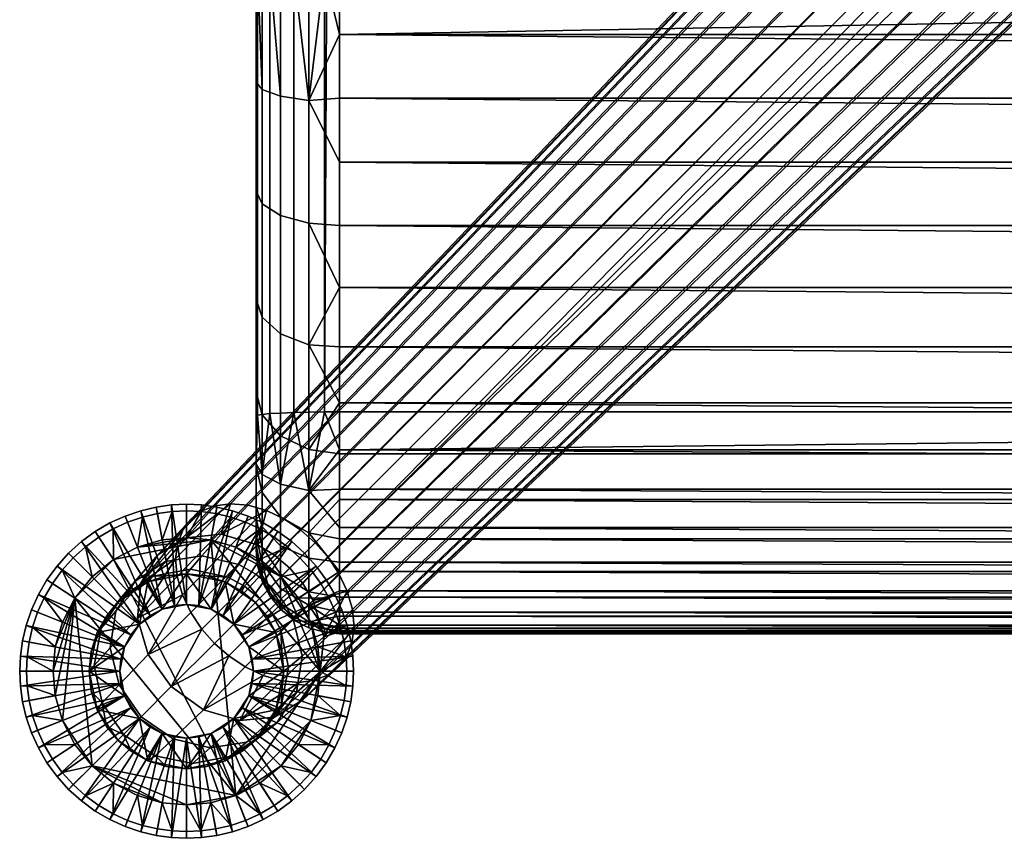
# Model space of a CAD drawing. Header units: millimetres. Extents: x -272 to 272, y -272 to 279.
# Tile 1 of 31: x -272 to -201, y -272 to -213. Entities that reach past the tile are written whole.
import ezdxf

# ---------------------------------------------------------------- set-up
doc = ezdxf.new("R2010")
doc.units = ezdxf.units.MM
doc.header["$MEASUREMENT"] = 0
for name, color, linetype in [('nozky', 250, 'Continuous'), ('podnoz', 7, 'Continuous'), ('sedak', 22, 'Continuous')]:
    doc.layers.add(name, color=color, linetype=linetype)

msp = doc.modelspace()

# ---------------------------------------------------------------- meshes
at = {"layer": 'nozky'}
mesh = msp.add_polyface(dxfattribs=at)
corners = [(-268.035, -254.747), (-269.6, -260), (-269.44, -258.253), (-268.926, -256.466), (-265.253, -251.965), (-266.788, -253.212), (-263.534, -251.074), (-261.747, -250.56), (-260, -250.4), (-258.253, -250.56), (-256.466, -268.926), (-268.926, -263.534), (-269.44, -261.747), (-253.212, -253.212), (-256.466, -251.074), (-254.747, -251.965), (-250.4, -260), (-251.074, -256.466), (-250.56, -258.253), (-251.965, -254.747), (-268.926, -256.466), (-269.44, -258.253), (-271.075, -256.83, 4), (-270.711, -255.76, 4), (-268.035, -254.747), (-270.233, -254.709, 4), (-269.642, -253.696, 4), (-269.6, -260), (-271.473, -258.965, 4), (-271.328, -257.904, 4), (-265.253, -251.965), (-266.788, -253.212), (-267.261, -251.056, 4), (-266.304, -250.358, 4), (-263.534, -251.074), (-265.291, -249.767, 4), (-264.24, -249.289, 4), (-260, -250.4), (-261.747, -250.56), (-261.035, -248.527, 4), (-260, -248.48, 4), (-258.253, -250.56), (-258.965, -248.527, 4), (-257.904, -248.672, 4), (-263.17, -248.925, 4), (-262.096, -248.672, 4), (-254.747, -251.965), (-256.466, -251.074), (-254.709, -249.767, 4), (-253.696, -250.358, 4), (-253.212, -253.212), (-252.739, -251.056, 4), (-251.854, -251.854, 4), (-251.074, -256.466), (-251.965, -254.747), (-249.767, -254.709, 4), (-249.289, -255.76, 4), (-250.4, -260), (-250.56, -258.253), (-248.527, -258.965, 4), (-248.48, -260, 4), (-248.925, -256.83, 4), (-248.672, -257.904, 4), (-251.056, -252.739, 4), (-250.358, -253.696, 4), (-256.83, -248.925, 4), (-255.76, -249.289, 4), (-268.944, -252.739, 4), (-268.146, -251.854, 4), (-271.52, -260, 4)]
mesh.append_faces([[corners[k] for k in face] for face in [(0, 1, 2, 2), (0, 2, 3, 3), (4, 0, 5, 5), (6, 7, 8, 8), (6, 9, 4, 4), (10, 0, 4, 4), (11, 12, 0, 0), (0, 12, 1, 1), (6, 8, 9, 9), (13, 9, 14, 14), (14, 15, 13, 13), (16, 9, 13, 13), (13, 17, 16, 16), (17, 18, 16, 16), (19, 17, 13, 13), (9, 10, 4, 4), (20, 21, 22, 23), (24, 20, 25, 26), (21, 27, 28, 29), (30, 31, 32, 33), (34, 30, 35, 36), (37, 38, 39, 40), (41, 37, 42, 43), (38, 34, 44, 45), (46, 47, 48, 49), (50, 46, 51, 52), (53, 54, 55, 56), (57, 58, 59, 60), (58, 53, 61, 62), (54, 50, 63, 64), (47, 41, 65, 66), (31, 24, 67, 68), (27, 69, 28, 28), (21, 29, 22, 22), (24, 26, 67, 67), (20, 23, 25, 25), (31, 68, 32, 32), (34, 36, 44, 44), (30, 33, 35, 35), (38, 45, 39, 39), (41, 43, 65, 65), (37, 40, 42, 42), (47, 66, 48, 48), (50, 52, 63, 63), (46, 49, 51, 51), (54, 64, 55, 55), (58, 62, 59, 59), (53, 56, 61, 61)]])
mesh = msp.add_polyface(dxfattribs=at)
corners = [(-266.788, -266.788), (-268.035, -254.747), (-256.466, -268.926), (-268.926, -263.534), (-268.035, -265.253), (-261.747, -269.44), (-265.253, -268.035), (-263.534, -268.926), (-260, -269.6), (-258.253, -250.56), (-250.4, -260), (-253.212, -266.788), (-254.747, -268.035), (-258.253, -269.44), (-251.074, -263.534), (-251.965, -265.253), (-250.56, -261.747), (-250.56, -261.747), (-250.4, -260), (-248.527, -261.035, 4), (-248.672, -262.096, 4), (-248.48, -260, 4), (-248.925, -263.17, 4), (-251.074, -263.534), (-251.965, -265.253), (-249.289, -264.24, 4), (-249.767, -265.291, 4), (-253.212, -266.788), (-250.358, -266.304, 4), (-251.056, -267.261, 4), (-256.466, -268.926), (-254.747, -268.035), (-253.696, -269.642, 4), (-254.709, -270.233, 4), (-258.253, -269.44), (-255.76, -270.711, 4), (-256.83, -271.075, 4), (-251.854, -268.146, 4), (-252.739, -268.944, 4), (-257.904, -271.328, 4), (-258.965, -271.473, 4), (-260, -269.6), (-261.747, -269.44), (-260, -271.52, 4), (-261.035, -271.473, 4), (-263.534, -268.926), (-262.096, -271.328, 4), (-263.17, -271.075, 4), (-266.788, -266.788), (-265.253, -268.035), (-267.261, -268.944, 4), (-268.146, -268.146, 4), (-268.035, -265.253), (-268.944, -267.261, 4), (-269.642, -266.304, 4), (-264.24, -270.711, 4), (-265.291, -270.233, 4), (-269.44, -261.747), (-268.926, -263.534), (-271.075, -263.17, 4), (-271.328, -262.096, 4), (-269.6, -260), (-271.473, -261.035, 4), (-271.52, -260, 4), (-270.233, -265.291, 4), (-270.711, -264.24, 4), (-266.304, -269.642, 4)]
mesh.append_faces([[corners[k] for k in face] for face in [(0, 1, 2, 2), (3, 0, 4, 4), (5, 6, 0, 0), (6, 5, 7, 7), (1, 0, 3, 3), (5, 0, 8, 8), (2, 9, 10, 10), (2, 11, 12, 12), (2, 13, 8, 8), (2, 8, 0, 0), (2, 14, 11, 11), (14, 15, 11, 11), (14, 2, 10, 10), (10, 16, 14, 14), (17, 18, 19, 20), (21, 19, 18, 18), (17, 20, 22, 22), (23, 17, 22, 22), (24, 23, 25, 26), (27, 24, 28, 29), (30, 31, 32, 33), (34, 30, 35, 36), (31, 27, 37, 38), (22, 25, 23, 23), (24, 26, 28, 28), (27, 29, 37, 37), (30, 33, 35, 35), (34, 36, 39, 39), (34, 39, 40, 40), (31, 38, 32, 32), (41, 34, 40, 40), (42, 41, 43, 44), (45, 42, 46, 47), (48, 49, 50, 51), (52, 48, 53, 54), (49, 45, 55, 56), (57, 58, 59, 60), (61, 57, 62, 63), (58, 52, 64, 65), (41, 40, 43, 43), (42, 44, 46, 46), (45, 47, 55, 55), (49, 66, 50, 50), (52, 54, 64, 64), (48, 51, 53, 53), (49, 56, 66, 66), (58, 65, 59, 59), (57, 60, 62, 62)]])
at = {"layer": 'podnoz'}
mesh = msp.add_polyface(dxfattribs=at)
corners = [(-247.958, -256.836, 79.412), (-248.069, -255.569, 78.535), (-133.088, -144.476, 223.78), (-132.92, -146.4, 225.112), (-248.114, -257.975, 80.395), (-133.157, -148.13, 226.604), (-21.383, -26.52, 365.88), (-134.596, -140.524, 221.925), (-137.174, -137.174, 221.34), (-20.22, -29.996, 366.047), (-133.663, -142.475, 222.698), (-20.644, -37.217, 366.395), (-23.479, -43.65, 366.704), (-133.748, -149.583, 228.154), (-21.826, -40.537, 366.554), (-20.038, -33.63, 366.222), (-30.549, -51.425, 367.078), (-135.746, -151.581, 231.186), (-134.612, -150.716, 229.67), (-36.596, -54.988, 367.249), (-138.929, -152.408, 234.228), (-137.198, -152.172, 232.736), (-43.484, -56.737, 367.333), (-142.853, -151.666, 236.642), (-140.853, -152.24, 235.56), (-39.924, -56.131, 367.304), (-33.459, -53.396, 367.172), (-25.52, -46.52, 366.842), (-50.59, -55.626, 367.28), (-146.598, -149.528, 237.861), (-144.805, -150.733, 237.415), (-52.18, -54.756, 367.238), (-148.155, -148.155, 238), (-55.782, -50.79, 367.047), (-150.733, -144.805, 237.415), (-149.528, -146.598, 237.861), (-57.181, -43.896, 366.716), (-152.24, -140.853, 235.56), (-151.666, -142.853, 236.642), (-56.948, -47.425, 366.885), (-54.83, -52.286, 367.119), (-55.568, -37.146, 366.391), (-152.172, -137.198, 232.736), (-152.408, -138.929, 234.228), (-56.655, -40.399, 366.548), (-47.094, -56.627, 367.328), (-48.884, -56.246, 367.309), (-45.294, -56.782, 367.335), (-53.623, -53.623, 367.183), (-57.17, -45.667, 366.801), (-56.487, -49.16, 366.969), (-20.018, -31.807, 366.135), (-20.673, -28.203, 365.961), (-22.355, -24.975, 365.806), (-151.581, -135.746, 231.186), (-52.099, -31.246, 366.108), (-150.716, -134.612, 229.67), (-47.185, -26.232, 365.867), (-149.583, -133.748, 228.154), (-54.023, -34.083, 366.244), (-44.245, -24.147, 365.766), (-148.13, -133.157, 226.604), (-41.062, -22.451, 365.685), (-146.4, -132.92, 225.112), (-37.674, -21.214, 365.625), (-144.476, -133.088, 223.78), (-142.475, -133.663, 222.698), (-30.326, -20.581, 365.595), (-140.524, -134.596, 221.925), (-138.731, -135.801, 221.479), (-25.085, -22.441, 365.684), (-26.725, -21.562, 365.642), (-34.032, -20.528, 365.592), (-23.598, -23.598, 365.74), (-100, -125.12, 370.621), (100, -125.12, 370.621), (100, -124.88, 375.615), (-100, -124.88, 375.615)]
mesh.append_faces([[corners[k] for k in face] for face in [(0, 1, 2, 3), (4, 0, 3, 5), (6, 7, 8, 8), (9, 10, 7, 7), (11, 3, 2, 2), (12, 13, 5, 5), (5, 3, 14, 14), (2, 10, 15, 15), (16, 17, 18, 18), (19, 20, 21, 21), (22, 23, 24, 24), (24, 20, 25, 25), (21, 17, 26, 26), (18, 13, 27, 27), (28, 29, 30, 30), (31, 32, 29, 29), (33, 34, 35, 35), (36, 37, 38, 38), (38, 34, 39, 39), (35, 32, 40, 40), (41, 42, 43, 43), (43, 37, 44, 44), (30, 23, 45, 45), (46, 28, 30, 30), (45, 46, 30, 30), (24, 25, 22, 22), (20, 19, 25, 25), (45, 23, 47, 47), (48, 40, 32, 32), (40, 33, 35, 35), (39, 49, 38, 38), (50, 39, 34, 34), (48, 32, 31, 31), (33, 50, 34, 34), (28, 31, 29, 29), (9, 51, 10, 10), (51, 15, 10, 10), (6, 52, 7, 7), (52, 9, 7, 7), (53, 6, 8, 8), (12, 27, 13, 13), (19, 21, 26, 26), (22, 47, 23, 23), (54, 55, 56, 56), (56, 57, 58, 58), (36, 44, 37, 37), (41, 59, 42, 42), (44, 41, 43, 43), (60, 61, 58, 58), (61, 62, 63, 63), (63, 64, 65, 65), (66, 67, 68, 68), (69, 70, 8, 8), (71, 69, 68, 68), (72, 66, 65, 65), (42, 59, 54, 54), (57, 60, 58, 58), (71, 70, 69, 69), (59, 55, 54, 54), (73, 53, 8, 8), (74, 75, 76, 77)]])
mesh = msp.add_polyface(dxfattribs=at)
corners = [(-248.527, -261.035, 4), (-248.48, -260, 4), (-248, -260, 5), (-248.049, -261.078, 5), (-248.925, -263.17, 4), (-248.672, -262.096, 4), (-248.2, -262.184, 5), (-248.463, -263.302, 5), (-249.767, -265.291, 4), (-249.289, -264.24, 4), (-248.843, -264.417, 5), (-249.341, -265.511, 5), (-250.358, -266.304, 4), (-249.956, -266.566, 5), (-249.767, -254.709, 4), (-250.358, -253.696, 4), (-249.956, -253.434, 5), (-249.341, -254.489, 5), (-248.925, -256.83, 4), (-249.289, -255.76, 4), (-248.843, -255.583, 5), (-248.463, -256.698, 5), (-248.527, -258.965, 4), (-248.672, -257.904, 4), (-248.2, -257.816, 5), (-248.049, -258.922, 5), (-255.2, -260, 10), (-248.049, -261.078, 5), (-248, -260, 5), (-255.28, -260.874, 10), (-248.2, -262.184, 5), (-255.537, -261.767, 10), (-248.843, -264.417, 5), (-248.463, -263.302, 5), (-255.28, -259.126, 10), (-248.2, -257.816, 5), (-248.463, -256.698, 5), (-248.049, -258.922, 5), (-137.174, -137.174, 221.34), (-249.855, -251.785, 77.019), (-250.76, -250.76, 76.928), (-134.596, -140.524, 221.925), (-249.061, -252.966, 77.313), (-248.069, -255.569, 78.535), (-248.447, -254.251, 77.822), (-133.663, -142.475, 222.698), (-133.088, -144.476, 223.78), (-248.503, -258.932, 81.416), (-248.114, -257.975, 80.395), (-133.157, -148.13, 226.604), (-133.748, -149.583, 228.154), (-249.072, -259.679, 82.414), (-134.612, -150.716, 229.67), (-250.776, -260.638, 84.434), (-249.819, -260.248, 83.412), (-135.746, -151.581, 231.186), (-137.198, -152.172, 232.736), (-253.182, -260.682, 86.293), (-251.915, -260.793, 85.416), (-138.929, -152.408, 234.228), (-140.853, -152.24, 235.56), (-142.853, -151.666, 236.642), (-254.5, -260.304, 87.006), (-144.805, -150.733, 237.415), (-255.786, -259.69, 87.515), (-256.966, -258.896, 87.809), (-146.598, -149.528, 237.861), (-257.992, -257.992, 87.9), (-148.155, -148.155, 238), (-259.69, -255.786, 87.515), (-258.896, -256.966, 87.809), (-149.528, -146.598, 237.861), (-150.733, -144.805, 237.415), (-260.682, -253.182, 86.293), (-260.304, -254.5, 87.006), (-151.666, -142.853, 236.642), (-152.24, -140.853, 235.56), (-260.638, -250.776, 84.434), (-260.793, -251.915, 85.416), (-152.408, -138.929, 234.228), (-152.172, -137.198, 232.736), (-260.248, -249.819, 83.412), (-151.581, -135.746, 231.186), (-258.932, -248.503, 81.416), (-259.679, -249.072, 82.414), (-150.716, -134.612, 229.67), (-149.583, -133.748, 228.154), (-256.836, -247.958, 79.412), (-257.975, -248.114, 80.395), (-148.13, -133.157, 226.604), (-146.4, -132.92, 225.112), (-254.251, -248.447, 77.822), (-255.569, -248.069, 78.535), (-144.476, -133.088, 223.78), (-142.475, -133.663, 222.698), (-252.966, -249.061, 77.313), (-140.524, -134.596, 221.925), (-251.785, -249.855, 77.019), (-138.731, -135.801, 221.479), (-251.639, -262.057, 78.462), (-250.4, -260.034, 76.826), (-247.958, -256.836, 79.412), (-250.143, -257.521, 75.436), (-250.909, -254.904, 74.506), (-251.645, -253.682, 74.262)]
mesh.append_faces([[corners[k] for k in face] for face in [(0, 1, 2, 3), (4, 5, 6, 7), (5, 0, 3, 6), (8, 9, 10, 11), (12, 8, 11, 13), (9, 4, 7, 10), (14, 15, 16, 17), (18, 19, 20, 21), (22, 23, 24, 25), (1, 22, 25, 2), (23, 18, 21, 24), (19, 14, 17, 20), (26, 27, 28, 28), (29, 30, 27, 27), (31, 32, 33, 33), (34, 35, 36, 36), (34, 37, 35, 35), (26, 28, 37, 37), (38, 39, 40, 40), (41, 42, 39, 39), (43, 44, 45, 46), (44, 42, 41, 45), (47, 48, 49, 50), (51, 47, 50, 52), (53, 54, 55, 56), (57, 58, 59, 60), (58, 53, 56, 59), (54, 51, 52, 55), (60, 61, 62, 57), (61, 63, 64, 62), (38, 41, 39, 39), (65, 64, 63, 66), (67, 65, 66, 68), (69, 70, 71, 72), (73, 74, 75, 76), (74, 69, 72, 75), (70, 67, 68, 71), (77, 78, 79, 80), (81, 77, 80, 82), (83, 84, 85, 86), (87, 88, 89, 90), (88, 83, 86, 89), (84, 81, 82, 85), (78, 73, 76, 79), (91, 92, 93, 94), (95, 91, 94, 96), (97, 95, 96, 98), (40, 97, 98, 38), (92, 87, 90, 93), (99, 51, 54, 54), (99, 47, 51, 51), (100, 48, 47, 47), (100, 101, 48, 48), (102, 44, 43, 43), (103, 42, 44, 44), (102, 43, 101, 101), (102, 101, 100, 100), (103, 44, 102, 102), (104, 39, 42, 103), (99, 100, 47, 47)]])
mesh = msp.add_polyface(dxfattribs=at)
corners = [(-271.075, -256.83, 4), (-271.328, -257.904, 4), (-271.8, -257.816, 5), (-271.537, -256.698, 5), (-271.473, -258.965, 4), (-271.951, -258.922, 5), (-270.233, -254.709, 4), (-270.711, -255.76, 4), (-271.157, -255.583, 5), (-270.659, -254.489, 5), (-268.944, -252.739, 4), (-269.642, -253.696, 4), (-270.044, -253.434, 5), (-269.316, -252.437, 5), (-267.261, -251.056, 4), (-268.146, -251.854, 4), (-268.485, -251.515, 5), (-267.564, -250.684, 5), (-265.291, -249.767, 4), (-266.304, -250.358, 4), (-266.567, -249.956, 5), (-265.511, -249.341, 5), (-263.17, -248.925, 4), (-264.24, -249.289, 4), (-264.417, -248.843, 5), (-263.302, -248.463, 5), (-262.096, -248.672, 4), (-262.184, -248.2, 5), (-264.72, -259.126, 10), (-271.8, -257.816, 5), (-271.951, -258.922, 5), (-271.537, -256.698, 5), (-264.463, -258.233, 10), (-270.659, -254.489, 5), (-271.157, -255.583, 5), (-264.018, -257.373, 10), (-270.044, -253.434, 5), (-263.394, -256.606, 10), (-268.485, -251.515, 5), (-269.316, -252.437, 5), (-267.564, -250.684, 5), (-262.627, -255.982, 10), (-265.511, -249.341, 5), (-266.567, -249.956, 5), (-261.767, -255.537, 10), (-264.417, -248.843, 5), (-263.302, -248.463, 5), (-264.463, -258.233, 13), (-264.018, -257.373, 10), (-264.463, -258.233, 10), (-263.394, -256.606, 13), (-263.394, -256.606, 10), (-262.627, -255.982, 10), (-264.72, -259.126, 10), (-261.767, -255.537, 13), (-264.463, -258.233, 13), (-267, -260, 13), (-266.424, -257.22, 13), (-264.95, -255.05, 13), (-263.394, -256.606, 13), (-262.78, -253.576, 13), (-262.78, -253.576, 13), (-264.95, -255.05, 13), (-264.95, -255.05, 64.126), (-263.966, -254.232, 64.126), (-267, -260, 13), (-266.851, -258.566, 64.126), (-266.424, -257.22, 13), (-265.768, -256.034, 64.126), (-262.78, -253.576, 64.126), (-266.424, -257.22, 64.126), (-264.645, -254.66, 69.304), (-263.697, -253.513, 74.088), (-261.524, -252.109, 72.96), (-262.396, -253.169, 68.723), (-265.091, -255.69, 75.213), (-263.286, -253.669, 80.095), (-262.057, -251.639, 78.462), (-266.133, -256.911, 69.884), (-265.499, -258.308, 76.164), (-263.534, -256.179, 81.477), (-266.635, -259.578, 70.374), (-264.858, -260.968, 76.799), (-262.767, -258.788, 82.399), (-260.793, -251.915, 85.416), (-267, -260, 64.126)]
mesh.append_faces([[corners[k] for k in face] for face in [(0, 1, 2, 3), (1, 4, 5, 2), (6, 7, 8, 9), (10, 11, 12, 13), (11, 6, 9, 12), (7, 0, 3, 8), (14, 15, 16, 17), (18, 19, 20, 21), (19, 14, 17, 20), (22, 23, 24, 25), (26, 22, 25, 27), (23, 18, 21, 24), (15, 10, 13, 16), (28, 29, 30, 30), (28, 31, 29, 29), (32, 33, 34, 34), (35, 36, 33, 33), (37, 38, 39, 39), (37, 40, 38, 38), (39, 36, 35, 35), (41, 42, 43, 43), (44, 45, 42, 42), (46, 45, 44, 44), (43, 40, 41, 41), (34, 31, 32, 32), (28, 32, 31, 31), (35, 37, 39, 39), (37, 41, 40, 40), (41, 44, 42, 42), (32, 35, 33, 33), (47, 48, 49, 49), (50, 51, 48, 48), (52, 51, 50, 50), (49, 53, 47, 47), (50, 54, 52, 52), (47, 50, 48, 48), (55, 56, 57, 57), (57, 58, 59, 59), (58, 60, 59, 59), (55, 57, 59, 59), (61, 62, 63, 64), (65, 66, 67, 67), (62, 67, 68, 63), (61, 64, 69, 69), (67, 70, 68, 68), (67, 66, 70, 70), (71, 72, 73, 74), (75, 76, 77, 72), (78, 75, 72, 71), (79, 80, 76, 75), (81, 79, 75, 78), (82, 83, 80, 79), (80, 84, 76, 76), (74, 69, 64, 64), (64, 71, 74, 74), (68, 71, 63, 63), (64, 63, 71, 71), (71, 68, 70, 78), (78, 66, 85, 81), (78, 70, 66, 66)]])
mesh = msp.add_polyface(dxfattribs=at)
corners = [(-261.035, -248.527, 4), (-262.096, -248.672, 4), (-262.184, -248.2, 5), (-261.078, -248.049, 5), (-258.965, -248.527, 4), (-260, -248.48, 4), (-260, -248, 5), (-258.922, -248.049, 5), (-256.83, -248.925, 4), (-257.904, -248.672, 4), (-257.816, -248.2, 5), (-256.698, -248.463, 5), (-260.873, -255.28, 10), (-262.184, -248.2, 5), (-263.302, -248.463, 5), (-260, -255.2, 10), (-260, -248, 5), (-261.078, -248.049, 5), (-261.767, -255.537, 10), (-259.127, -255.28, 10), (-257.816, -248.2, 5), (-258.922, -248.049, 5), (-256.698, -248.463, 5), (-255.583, -248.843, 5), (-258.233, -255.537, 10), (-261.767, -255.537, 13), (-261.767, -255.537, 10), (-262.627, -255.982, 10), (-260, -255.2, 13), (-260, -255.2, 10), (-260.873, -255.28, 10), (-258.233, -255.537, 13), (-258.233, -255.537, 10), (-259.127, -255.28, 10), (-257.373, -255.982, 10), (-256.606, -256.606, 10), (-256.606, -256.606, 13), (-260, -253, 13), (-261.767, -255.537, 13), (-262.78, -253.576, 13), (-263.394, -256.606, 13), (-258.233, -255.537, 13), (-260, -255.2, 13), (-257.22, -253.576, 13), (-256.606, -256.606, 13), (-258.566, -253.149, 64.126), (-257.22, -253.576, 64.126), (-257.22, -253.576, 13), (-256.034, -254.232, 64.126), (-260, -253, 13), (-262.78, -253.576, 13), (-262.78, -253.576, 64.126), (-261.434, -253.149, 64.126), (-260, -253, 64.126), (-258.905, -251.693, 72.001), (-257.521, -250.143, 75.436), (-254.904, -250.909, 74.506), (-256.236, -252.332, 71.359), (-259.728, -252.664, 68.23), (-257.047, -253.224, 67.9), (-261.524, -252.109, 72.96), (-260.034, -250.4, 76.826), (-262.396, -253.169, 68.723), (-263.697, -253.513, 74.088), (-262.057, -251.639, 78.462), (-258.932, -248.503, 81.416), (-257.975, -248.114, 80.395), (-256.836, -247.958, 79.412), (-260.248, -249.819, 83.412), (-259.679, -249.072, 82.414), (-263.286, -253.669, 80.095), (-260.638, -250.776, 84.434), (-263.534, -256.179, 81.477), (-260.682, -253.182, 86.293), (-260.793, -251.915, 85.416), (-260.304, -254.5, 87.006), (-262.767, -258.788, 82.399), (-258.896, -256.966, 87.809), (-259.69, -255.786, 87.515), (-261.1, -261.1, 82.722), (-257.992, -257.992, 87.9)]
mesh.append_faces([[corners[k] for k in face] for face in [(0, 1, 2, 3), (4, 5, 6, 7), (8, 9, 10, 11), (9, 4, 7, 10), (5, 0, 3, 6), (12, 13, 14, 14), (15, 16, 17, 17), (17, 13, 12, 12), (18, 12, 14, 14), (12, 15, 17, 17), (19, 20, 21, 21), (19, 22, 20, 20), (23, 22, 24, 24), (19, 24, 22, 22), (15, 19, 21, 16), (25, 26, 27, 27), (28, 29, 30, 30), (30, 26, 25, 25), (25, 28, 30, 30), (31, 32, 33, 33), (31, 34, 32, 32), (35, 34, 36, 36), (31, 36, 34, 34), (28, 31, 33, 29), (37, 38, 39, 39), (40, 39, 38, 38), (37, 41, 42, 42), (41, 37, 43, 43), (43, 44, 41, 41), (38, 37, 42, 42), (45, 46, 47, 47), (47, 46, 48, 48), (49, 45, 47, 47), (49, 50, 51, 52), (49, 53, 45, 45), (49, 52, 53, 53), (54, 55, 56, 57), (58, 54, 57, 59), (60, 61, 55, 54), (62, 60, 54, 58), (63, 64, 61, 60), (61, 65, 66, 66), (61, 67, 55, 55), (61, 64, 65, 65), (61, 66, 67, 67), (64, 68, 69, 69), (70, 71, 68, 68), (72, 73, 74, 74), (72, 75, 73, 73), (70, 74, 71, 71), (70, 68, 64, 64), (76, 77, 78, 78), (76, 79, 77, 77), (75, 72, 76, 76), (78, 75, 76, 76), (65, 64, 69, 69), (59, 45, 53, 58), (58, 53, 52, 62), (59, 46, 45, 45), (51, 62, 52, 52), (77, 79, 80, 80)]])
mesh = msp.add_polyface(dxfattribs=at)
corners = [(-254.709, -249.767, 4), (-255.76, -249.289, 4), (-255.583, -248.843, 5), (-254.489, -249.341, 5), (-252.739, -251.056, 4), (-253.696, -250.358, 4), (-253.433, -249.956, 5), (-252.436, -250.684, 5), (-256.83, -248.925, 4), (-256.698, -248.463, 5), (-251.056, -252.739, 4), (-251.854, -251.854, 4), (-251.515, -251.515, 5), (-250.684, -252.437, 5), (-250.358, -253.696, 4), (-249.956, -253.434, 5), (-258.233, -255.537, 10), (-254.489, -249.341, 5), (-255.583, -248.843, 5), (-257.373, -255.982, 10), (-253.433, -249.956, 5), (-256.606, -256.606, 10), (-251.515, -251.515, 5), (-252.436, -250.684, 5), (-250.684, -252.437, 5), (-255.982, -257.373, 10), (-249.341, -254.489, 5), (-249.956, -253.434, 5), (-255.537, -258.233, 10), (-248.843, -255.583, 5), (-255.28, -259.126, 10), (-255.2, -260, 10), (-248.049, -258.922, 5), (-248.463, -256.698, 5), (-256.606, -256.606, 13), (-255.982, -257.373, 10), (-256.606, -256.606, 10), (-255.537, -258.233, 13), (-255.537, -258.233, 10), (-255.2, -260, 13), (-255.2, -260, 10), (-255.28, -259.126, 10), (-255.537, -258.233, 13), (-253, -260, 13), (-255.2, -260, 13), (-256.606, -256.606, 13), (-253.576, -257.22, 13), (-257.22, -253.576, 13), (-255.05, -255.05, 13), (-255.05, -255.05, 13), (-257.22, -253.576, 13), (-256.034, -254.232, 64.126), (-255.05, -255.05, 64.126), (-253.576, -257.22, 13), (-253.149, -258.566, 64.126), (-253, -260, 13), (-254.232, -256.034, 64.126), (-253.576, -257.22, 64.126), (-255.013, -253.023, 71.19), (-253.681, -251.645, 74.262), (-252.581, -252.581, 74.179), (-253.928, -253.928, 71.133), (-255.832, -253.883, 67.813), (-254.763, -254.763, 67.784), (-256.236, -252.332, 71.359), (-254.904, -250.909, 74.506), (-257.047, -253.224, 67.9), (-251.693, -258.905, 72.001), (-250.143, -257.521, 75.436), (-250.4, -260.034, 76.826), (-252.109, -261.524, 72.96), (-252.332, -256.236, 71.359), (-250.909, -254.904, 74.506), (-253.224, -257.047, 67.9), (-252.664, -259.728, 68.23), (-253.023, -255.013, 71.19), (-251.645, -253.682, 74.262), (-253.883, -255.832, 67.813), (-250.76, -250.76, 76.928), (-251.785, -249.855, 77.019), (-252.966, -249.061, 77.313), (-257.521, -250.143, 75.436), (-255.569, -248.069, 78.535), (-254.251, -248.447, 77.822), (-256.836, -247.958, 79.412), (-257.22, -253.576, 64.126), (-249.855, -251.785, 77.019), (-253, -260, 64.126)]
mesh.append_faces([[corners[k] for k in face] for face in [(0, 1, 2, 3), (4, 5, 6, 7), (5, 0, 3, 6), (1, 8, 9, 2), (10, 11, 12, 13), (14, 10, 13, 15), (11, 4, 7, 12), (16, 17, 18, 18), (19, 20, 17, 17), (21, 22, 23, 23), (21, 24, 22, 22), (25, 26, 27, 27), (28, 29, 26, 26), (27, 24, 25, 25), (23, 20, 19, 19), (16, 19, 17, 17), (21, 25, 24, 24), (25, 28, 26, 26), (19, 21, 23, 23), (30, 31, 32, 32), (28, 30, 33, 29), (34, 35, 36, 36), (37, 38, 35, 35), (34, 37, 35, 35), (39, 40, 41, 41), (41, 37, 39, 39), (41, 38, 37, 37), (42, 43, 44, 44), (45, 46, 42, 42), (43, 42, 46, 46), (47, 48, 45, 45), (46, 45, 48, 48), (49, 50, 51, 52), (53, 54, 55, 55), (53, 49, 56, 57), (53, 57, 54, 54), (49, 52, 56, 56), (58, 59, 60, 61), (62, 58, 61, 63), (64, 65, 59, 58), (66, 64, 58, 62), (67, 68, 69, 70), (71, 72, 68, 67), (73, 71, 67, 74), (75, 76, 72, 71), (77, 75, 71, 73), (61, 60, 76, 75), (63, 61, 75, 77), (78, 60, 59, 79), (79, 59, 65, 80), (81, 82, 83, 83), (81, 84, 82, 82), (65, 83, 80, 80), (83, 65, 81, 81), (51, 62, 63, 52), (62, 51, 85, 66), (86, 76, 60, 78), (74, 87, 54, 73), (73, 57, 56, 77), (77, 56, 52, 63), (73, 54, 57, 57)]])
mesh = msp.add_polyface(dxfattribs=at)
corners = [(-265.291, -270.233, 4), (-264.24, -270.711, 4), (-264.417, -271.157, 5), (-265.511, -270.659, 5), (-267.261, -268.944, 4), (-266.304, -269.642, 4), (-266.567, -270.044, 5), (-267.564, -269.316, 5), (-263.17, -271.075, 4), (-263.302, -271.537, 5), (-268.944, -267.261, 4), (-268.146, -268.146, 4), (-268.485, -268.485, 5), (-269.316, -267.563, 5), (-270.233, -265.291, 4), (-269.642, -266.304, 4), (-270.044, -266.566, 5), (-270.659, -265.511, 5), (-271.075, -263.17, 4), (-270.711, -264.24, 4), (-271.157, -264.417, 5), (-271.537, -263.302, 5), (-271.473, -261.035, 4), (-271.328, -262.096, 4), (-271.8, -262.184, 5), (-271.951, -261.078, 5), (-271.473, -258.965, 4), (-271.52, -260, 4), (-272, -260, 5), (-271.951, -258.922, 5), (-262.627, -264.018, 10), (-266.567, -270.044, 5), (-265.511, -270.659, 5), (-267.564, -269.316, 5), (-263.394, -263.394, 10), (-269.316, -267.563, 5), (-268.485, -268.485, 5), (-264.018, -262.627, 10), (-270.044, -266.566, 5), (-264.463, -261.767, 10), (-271.157, -264.417, 5), (-270.659, -265.511, 5), (-271.537, -263.302, 5), (-264.72, -260.874, 10), (-271.951, -261.078, 5), (-271.8, -262.184, 5), (-264.8, -260, 10), (-272, -260, 5), (-271.951, -258.922, 5), (-261.767, -264.463, 10), (-264.72, -259.126, 10), (-264.463, -261.767, 13), (-264.463, -261.767, 10), (-264.018, -262.627, 10), (-264.8, -260, 13), (-264.8, -260, 10), (-264.72, -260.874, 10), (-264.72, -259.126, 10), (-264.463, -258.233, 13), (-263.394, -263.394, 13), (-266.424, -262.78, 13), (-263.394, -263.394, 13), (-264.95, -264.95, 13), (-267, -260, 13), (-264.463, -261.767, 13), (-264.8, -260, 13), (-264.463, -258.233, 13), (-267, -260, 13), (-266.424, -262.78, 13), (-266.424, -262.78, 64.126), (-266.851, -261.434, 64.126), (-264.95, -264.95, 13), (-265.768, -263.966, 64.126), (-267, -260, 64.126), (-266.851, -258.566, 64.126), (-264.95, -264.95, 64.126), (-263.966, -265.768, 64.126), (-262.78, -266.424, 13), (-266.074, -262.256, 70.702), (-264.858, -260.968, 76.799), (-265.499, -258.308, 76.164), (-266.635, -259.578, 70.374), (-264.536, -264.536, 70.817), (-263.268, -263.268, 77.021)]
mesh.append_faces([[corners[k] for k in face] for face in [(0, 1, 2, 3), (4, 5, 6, 7), (5, 0, 3, 6), (1, 8, 9, 2), (10, 11, 12, 13), (14, 15, 16, 17), (15, 10, 13, 16), (18, 19, 20, 21), (22, 23, 24, 25), (23, 18, 21, 24), (19, 14, 17, 20), (11, 4, 7, 12), (26, 27, 28, 29), (27, 22, 25, 28), (30, 31, 32, 32), (30, 33, 31, 31), (34, 35, 36, 36), (37, 38, 35, 35), (39, 40, 41, 41), (39, 42, 40, 40), (41, 38, 37, 37), (43, 44, 45, 45), (46, 47, 44, 44), (48, 47, 46, 46), (45, 42, 43, 43), (36, 33, 34, 34), (49, 30, 32, 32), (30, 34, 33, 33), (37, 39, 41, 41), (39, 43, 42, 42), (46, 50, 48, 48), (43, 46, 44, 44), (34, 37, 35, 35), (51, 52, 53, 53), (54, 55, 56, 56), (54, 57, 55, 55), (56, 52, 51, 51), (51, 54, 56, 56), (54, 58, 57, 57), (59, 51, 53, 53), (60, 61, 62, 62), (63, 64, 60, 60), (61, 60, 64, 64), (64, 63, 65, 65), (65, 63, 66, 66), (67, 68, 69, 70), (68, 71, 72, 69), (67, 70, 73, 73), (73, 74, 67, 67), (72, 71, 75, 75), (76, 75, 71, 71), (77, 76, 71, 71), (78, 79, 80, 81), (82, 83, 79, 78), (81, 73, 70, 78), (78, 70, 69, 69), (72, 75, 82, 82), (72, 78, 69, 69), (78, 72, 82, 82), (75, 76, 82, 82)]])
mesh = msp.add_polyface(dxfattribs=at)
corners = [(-258.965, -271.473, 4), (-257.904, -271.328, 4), (-257.816, -271.8, 5), (-258.922, -271.951, 5), (-256.83, -271.075, 4), (-256.698, -271.537, 5), (-261.035, -271.473, 4), (-260, -271.52, 4), (-260, -272, 5), (-261.078, -271.951, 5), (-263.17, -271.075, 4), (-262.096, -271.328, 4), (-262.184, -271.8, 5), (-263.302, -271.537, 5), (-259.127, -264.72, 10), (-257.816, -271.8, 5), (-256.698, -271.537, 5), (-260, -264.8, 10), (-260, -272, 5), (-258.922, -271.951, 5), (-261.078, -271.951, 5), (-260.873, -264.72, 10), (-263.302, -271.537, 5), (-262.184, -271.8, 5), (-261.767, -264.463, 10), (-264.417, -271.157, 5), (-265.511, -270.659, 5), (-255.583, -271.157, 5), (-254.489, -270.659, 5), (-258.233, -264.463, 10), (-256.606, -263.394, 13), (-257.373, -264.018, 10), (-256.606, -263.394, 10), (-258.233, -264.463, 13), (-259.127, -264.72, 10), (-258.233, -264.463, 10), (-260, -264.8, 13), (-260, -264.8, 10), (-261.767, -264.463, 13), (-261.767, -264.463, 10), (-260.873, -264.72, 10), (-262.627, -264.018, 10), (-263.394, -263.394, 13), (-264.018, -262.627, 10), (-263.394, -263.394, 10), (-262.78, -266.424, 13), (-264.95, -264.95, 13), (-263.394, -263.394, 13), (-261.767, -264.463, 13), (-260, -267, 13), (-260, -264.8, 13), (-258.233, -264.463, 13), (-256.606, -263.394, 13), (-257.22, -266.424, 13), (-262.78, -266.424, 13), (-260, -267, 13), (-261.434, -266.851, 64.126), (-262.78, -266.424, 64.126), (-263.966, -265.768, 64.126), (-260, -267, 64.126), (-257.22, -266.424, 13), (-258.566, -266.851, 64.126), (-257.22, -266.424, 64.126), (-256.034, -265.768, 64.126), (-263.268, -263.268, 77.021), (-261.1, -261.1, 82.722), (-262.767, -258.788, 82.399), (-264.858, -260.968, 76.799), (-260.968, -264.858, 76.799), (-258.788, -262.767, 82.399), (-262.256, -266.074, 70.702), (-264.536, -264.536, 70.817), (-258.308, -265.499, 76.164), (-256.179, -263.534, 81.477), (-259.578, -266.635, 70.374), (-256.911, -266.133, 69.884), (-255.69, -265.091, 75.213), (-255.786, -259.69, 87.515), (-256.966, -258.896, 87.809), (-254.5, -260.304, 87.006), (-257.992, -257.992, 87.9)]
mesh.append_faces([[corners[k] for k in face] for face in [(0, 1, 2, 3), (1, 4, 5, 2), (6, 7, 8, 9), (10, 11, 12, 13), (11, 6, 9, 12), (7, 0, 3, 8), (14, 15, 16, 16), (17, 18, 19, 19), (17, 20, 18, 18), (19, 15, 14, 14), (21, 22, 23, 23), (24, 25, 22, 22), (26, 25, 24, 24), (23, 20, 21, 21), (27, 28, 29, 29), (14, 17, 19, 19), (17, 21, 20, 20), (21, 24, 22, 22), (29, 14, 16, 16), (30, 31, 32, 32), (33, 34, 35, 35), (36, 37, 34, 34), (38, 39, 40, 40), (38, 41, 39, 39), (40, 37, 36, 36), (35, 31, 33, 33), (42, 43, 44, 44), (44, 41, 42, 42), (30, 33, 31, 31), (36, 38, 40, 40), (38, 42, 41, 41), (33, 36, 34, 34), (45, 46, 47, 47), (48, 49, 45, 45), (49, 48, 50, 50), (50, 51, 49, 49), (47, 48, 45, 45), (52, 53, 51, 51), (49, 51, 53, 53), (54, 55, 56, 57), (54, 57, 58, 58), (59, 56, 55, 55), (55, 60, 61, 59), (60, 62, 61, 61), (63, 62, 60, 60), (64, 65, 66, 67), (68, 69, 65, 64), (70, 68, 64, 71), (72, 73, 69, 68), (74, 72, 68, 70), (75, 76, 72, 74), (69, 77, 78, 78), (69, 78, 65, 65), (73, 79, 69, 69), (80, 65, 78, 78), (71, 58, 57, 70), (70, 56, 59, 74), (74, 59, 61, 75), (70, 57, 56, 56), (75, 61, 62, 62)]])
mesh = msp.add_polyface(dxfattribs=at)
corners = [(-251.056, -267.261, 4), (-250.358, -266.304, 4), (-249.956, -266.566, 5), (-250.684, -267.563, 5), (-252.739, -268.944, 4), (-251.854, -268.146, 4), (-251.515, -268.485, 5), (-252.436, -269.316, 5), (-254.709, -270.233, 4), (-253.696, -269.642, 4), (-253.433, -270.044, 5), (-254.489, -270.659, 5), (-256.83, -271.075, 4), (-255.76, -270.711, 4), (-255.583, -271.157, 5), (-256.698, -271.537, 5), (-255.537, -261.767, 10), (-249.341, -265.511, 5), (-248.843, -264.417, 5), (-248.463, -263.302, 5), (-248.2, -262.184, 5), (-255.28, -260.874, 10), (-255.982, -262.627, 10), (-250.684, -267.563, 5), (-249.956, -266.566, 5), (-256.606, -263.394, 10), (-251.515, -268.485, 5), (-257.373, -264.018, 10), (-253.433, -270.044, 5), (-252.436, -269.316, 5), (-254.489, -270.659, 5), (-258.233, -264.463, 10), (-256.698, -271.537, 5), (-255.583, -271.157, 5), (-255.2, -260, 10), (-248.049, -261.078, 5), (-255.2, -260, 13), (-255.28, -260.874, 10), (-255.2, -260, 10), (-255.537, -261.767, 13), (-255.537, -261.767, 10), (-256.606, -263.394, 13), (-256.606, -263.394, 10), (-255.982, -262.627, 10), (-256.606, -263.394, 13), (-255.537, -261.767, 13), (-253.576, -262.78, 13), (-255.05, -264.95, 13), (-257.22, -266.424, 13), (-253, -260, 13), (-255.2, -260, 13), (-255.05, -264.95, 13), (-256.034, -265.768, 64.126), (-257.22, -266.424, 13), (-253, -260, 13), (-253.149, -261.434, 64.126), (-253.576, -262.78, 13), (-254.232, -263.966, 64.126), (-255.05, -264.95, 64.126), (-253.576, -262.78, 64.126), (-253, -260, 64.126), (-253.149, -258.566, 64.126), (-255.69, -265.091, 75.213), (-253.669, -263.286, 80.095), (-256.179, -263.534, 81.477), (-258.308, -265.499, 76.164), (-253.513, -263.697, 74.088), (-251.639, -262.057, 78.462), (-254.66, -264.645, 69.304), (-256.911, -266.133, 69.884), (-252.109, -261.524, 72.96), (-250.4, -260.034, 76.826), (-253.169, -262.396, 68.723), (-252.664, -259.728, 68.23), (-251.693, -258.905, 72.001), (-258.788, -262.767, 82.399), (-254.5, -260.304, 87.006), (-255.786, -259.69, 87.515), (-251.915, -260.793, 85.416), (-253.182, -260.682, 86.293), (-250.776, -260.638, 84.434), (-249.819, -260.248, 83.412), (-257.22, -266.424, 64.126)]
mesh.append_faces([[corners[k] for k in face] for face in [(0, 1, 2, 3), (4, 5, 6, 7), (8, 9, 10, 11), (9, 4, 7, 10), (12, 13, 14, 15), (13, 8, 11, 14), (5, 0, 3, 6), (16, 17, 18, 18), (19, 20, 21, 21), (22, 23, 24, 24), (25, 26, 23, 23), (27, 28, 29, 29), (27, 30, 28, 28), (29, 26, 25, 25), (24, 17, 22, 22), (31, 32, 33, 33), (21, 16, 19, 19), (16, 22, 17, 17), (25, 27, 29, 29), (27, 31, 30, 30), (22, 25, 23, 23), (34, 21, 35, 35), (36, 37, 38, 38), (39, 40, 37, 37), (41, 42, 43, 43), (43, 40, 39, 39), (39, 41, 43, 43), (36, 39, 37, 37), (44, 45, 46, 46), (47, 48, 44, 44), (46, 45, 49, 49), (49, 45, 50, 50), (47, 44, 46, 46), (51, 52, 53, 53), (54, 55, 56, 56), (51, 56, 57, 58), (51, 58, 52, 52), (56, 55, 59, 59), (54, 60, 55, 55), (61, 60, 54, 54), (59, 57, 56, 56), (62, 63, 64, 65), (66, 67, 63, 62), (68, 66, 62, 69), (70, 71, 67, 66), (72, 70, 66, 68), (73, 74, 70, 72), (75, 76, 77, 77), (64, 78, 79, 79), (63, 80, 78, 78), (64, 79, 76, 76), (67, 81, 80, 63), (78, 64, 63, 63), (69, 82, 52, 68), (68, 52, 58, 58), (58, 57, 68, 68), (72, 57, 59, 59), (68, 57, 72, 72), (72, 55, 60, 73), (72, 59, 55, 55)]])
at = {"layer": 'sedak'}
mesh = msp.add_polyface(dxfattribs=at)
corners = [(-255, -209.47, 383.186), (-255, -241.644, 442.8), (-255, 190.499, 422.024), (-255, -233.25, 391.563), (-255, -239.929, 397.551), (-255, -245.249, 404.773), (-255, -225.499, 387.048), (-255, -217.667, 384.361), (-255, -248.999, 412.922), (-254.022, 190.656, 425.303), (-254.022, -241.486, 446.079), (-253.243, -241.44, 447.037), (-253.243, 190.702, 426.261), (-254.9, 190.551, 423.114), (-254.9, -241.592, 443.89), (-254.579, -241.538, 445.006), (-254.579, 190.605, 424.23), (-252.283, -241.403, 447.816), (-252.283, 190.74, 427.04), (-253.243, -246.549, 446.271), (-251.209, -247.001, 447.528), (-254.579, -245.862, 444.357), (-255, -245.116, 442.279), (-254.579, -241.564, 396.066), (-253.243, -243.07, 394.698), (-253.243, -248.902, 402.617), (-254.579, -247.151, 403.651), (-253.243, -235.747, 388.133), (-251.209, -236.533, 387.053), (-251.209, -244.059, 393.8), (-254.579, -234.55, 389.778), (-253.243, -227.249, 383.183), (-251.209, -227.8, 381.965), (-254.579, -226.41, 385.036), (-254.579, -218.184, 382.214), (-253.243, -218.661, 380.236), (-253.243, -209.673, 378.948), (-252.283, -209.711, 378.17), (-251.209, -218.974, 378.937), (-254.579, -209.576, 380.98), (-254.022, -209.627, 379.906), (-254.9, -209.522, 382.095), (-254.022, 189.911, 360.698), (-253.243, 189.865, 359.739), (-254.9, 190.017, 362.887), (-254.579, 189.963, 361.771), (-255, 190.069, 363.977), (-252.283, 189.828, 358.961)]
mesh.append_faces([[corners[k] for k in face] for face in [(0, 1, 2, 2), (0, 3, 4, 4), (4, 5, 0, 0), (6, 3, 0, 0), (5, 1, 0, 0), (6, 0, 7, 7), (8, 1, 5, 5), (9, 10, 11, 12), (13, 14, 15, 16), (2, 1, 14, 13), (16, 15, 10, 9), (12, 11, 17, 18), (19, 20, 17, 17), (19, 11, 10, 10), (21, 15, 14, 14), (15, 21, 10, 10), (21, 14, 22, 22), (14, 1, 22, 22), (19, 10, 21, 21), (19, 17, 11, 11), (23, 24, 25, 26), (27, 28, 29, 24), (30, 27, 24, 23), (31, 32, 28, 27), (33, 31, 27, 30), (34, 35, 31, 33), (5, 4, 23, 26), (35, 36, 37, 38), (30, 23, 4, 3), (33, 30, 3, 6), (6, 7, 34, 33), (34, 39, 40, 35), (36, 35, 40, 40), (7, 0, 41, 34), (39, 34, 41, 41), (40, 42, 43, 36), (41, 44, 45, 39), (0, 46, 44, 41), (39, 45, 42, 40), (36, 43, 47, 37)]])
mesh = msp.add_polyface(dxfattribs=at)
corners = [(-252.283, 190.74, 427.04), (-252.283, -241.403, 447.816), (-251.209, -241.376, 448.372), (-251.209, 190.767, 427.596), (-250.092, -241.361, 448.693), (-250.092, 190.782, 427.917), (-249, -25.285, 438.405), (-251.209, -247.001, 447.528), (-249, -246.922, 448.006), (-249, -244.094, 448.674), (-251.209, -251.881, 444.605), (-249, -252.161, 444.914), (-249, -249.672, 446.745), (-251.209, -255.259, 440.028), (-249, -254.222, 442.612), (-249, -256.678, 437.245), (-249, -255.742, 439.995), (-250.092, -256.959, 434.526), (-251.209, -256.638, 434.51), (-252.283, -256.082, 434.483), (-252.283, -256.322, 429.489), (-251.209, -256.878, 429.516), (-250.092, -257.199, 429.531), (-249, -257.179, 432.033), (-253.243, -218.661, 380.236), (-251.209, -218.974, 378.937), (-251.209, -227.8, 381.965), (-253.243, -227.249, 383.183), (-251.209, -256.447, 420.195), (-249, -256.902, 420.408), (-249, -257.313, 425.039), (-251.209, -254.279, 411.12), (-249, -254.676, 410.984), (-249, -256.032, 415.701), (-249, -252.822, 406.33), (-251.209, -250.053, 401.938), (-249, -250.472, 401.816), (-251.209, -244.059, 393.8), (-249, -244.369, 393.518), (-249, -247.643, 397.521), (-249, -240.699, 389.876), (-251.209, -236.533, 387.053), (-249, -232.428, 383.875), (-249, -227.973, 381.583), (-249, -223.407, 379.781), (-251.209, -209.738, 377.614), (-250.092, -209.753, 377.293), (-249, -214.236, 377.611), (-252.283, -209.711, 378.17), (-252.283, 189.828, 358.961), (-251.209, 189.801, 358.405), (-250.092, 189.786, 358.084)]
mesh.append_faces([[corners[k] for k in face] for face in [(0, 1, 2, 3), (3, 2, 4, 5), (6, 5, 4, 4), (7, 2, 1, 1), (2, 7, 4, 4), (7, 8, 9, 9), (10, 11, 12, 7), (8, 7, 12, 12), (4, 7, 9, 9), (13, 14, 11, 10), (15, 16, 13, 13), (14, 13, 16, 16), (17, 13, 18, 18), (18, 13, 19, 19), (17, 15, 13, 13), (19, 20, 21, 18), (18, 21, 22, 17), (22, 23, 17, 17), (24, 25, 26, 27), (28, 29, 30, 30), (28, 22, 21, 21), (31, 32, 33, 28), (30, 22, 28, 28), (28, 33, 29, 29), (20, 28, 21, 21), (31, 34, 32, 32), (35, 36, 34, 34), (35, 34, 31, 31), (37, 38, 39, 35), (35, 39, 36, 36), (37, 40, 38, 38), (41, 26, 42, 42), (43, 42, 26, 26), (25, 44, 43, 26), (45, 46, 25, 25), (47, 25, 46, 46), (25, 48, 45, 45), (40, 37, 41, 41), (48, 49, 50, 45), (45, 50, 51, 46)]])
mesh = msp.add_polyface(dxfattribs=at)
corners = [(-249, -241.356, 448.793), (0, -241.356, 448.793), (-249, -25.285, 438.405), (-249, -244.094, 448.674), (-249, -246.922, 448.006), (249, -246.922, 448.006), (-249, -249.672, 446.745), (249, -249.672, 446.745), (249, -252.161, 444.914), (-249, -252.161, 444.914), (-249, -254.222, 442.612), (249, -254.222, 442.612), (-249, -256.678, 437.245), (249, -256.678, 437.245), (-249, -255.742, 439.995), (249, -255.742, 439.995), (-249, -257.059, 434.53), (0, -257.059, 434.53), (-249, -257.179, 432.033), (249, -257.179, 432.033), (-249, -257.299, 429.536), (0, -257.299, 429.536), (-249, -256.032, 415.701), (249, -256.902, 420.408), (-249, -256.902, 420.408), (-249, -257.313, 425.039), (249, -257.313, 425.039), (-249, -247.643, 397.521), (249, -250.472, 401.816), (-249, -250.472, 401.816), (249, -252.822, 406.33), (-249, -252.822, 406.33), (249, -254.676, 410.984), (-249, -254.676, 410.984), (-249, -232.428, 383.875), (249, -236.695, 386.647), (-249, -236.695, 386.647), (249, -232.428, 383.875), (-249, -227.973, 381.583), (-249, -218.805, 378.463), (249, -223.407, 379.781), (-249, -223.407, 379.781), (0, -209.758, 377.193), (-249, -214.236, 377.611), (-249, -209.758, 377.193), (249, -218.805, 378.463), (249, -227.973, 381.583), (249, -214.236, 377.611), (-249, -9.988, 367.588), (249, -9.988, 367.588), (-250.092, -241.361, 448.693), (-250.092, -256.959, 434.526), (-250.092, -257.199, 429.531), (-251.209, -236.533, 387.053), (-249, -240.699, 389.876), (-251.209, -218.974, 378.937), (-250.092, -209.753, 377.293)]
mesh.append_faces([[corners[k] for k in face] for face in [(0, 1, 2, 2), (3, 1, 0, 0), (4, 5, 3, 3), (6, 7, 4, 4), (8, 6, 9, 9), (10, 11, 9, 9), (12, 13, 14, 14), (14, 15, 10, 10), (12, 16, 17, 17), (17, 16, 18, 18), (19, 17, 18, 18), (19, 18, 20, 21), (22, 23, 24, 24), (25, 21, 20, 20), (24, 26, 25, 25), (27, 28, 29, 29), (29, 30, 31, 31), (32, 33, 31, 31), (25, 26, 21, 21), (34, 35, 36, 36), (37, 34, 38, 38), (39, 40, 41, 41), (42, 43, 44, 44), (45, 39, 43, 43), (46, 38, 41, 41), (47, 43, 42, 42), (48, 49, 42, 42), (48, 42, 44, 44), (50, 0, 2, 2), (3, 0, 50, 50), (51, 16, 12, 12), (18, 16, 51, 51), (20, 18, 52, 52), (52, 25, 20, 20), (53, 36, 54, 54), (53, 34, 36, 36), (55, 43, 39, 39), (56, 44, 43, 43), (41, 55, 39, 39), (48, 44, 56, 56)]])
mesh = msp.add_polyface(dxfattribs=at)
corners = [(249, -25.285, 438.405), (-249, -25.285, 438.405), (0, -241.356, 448.793), (249, -241.356, 448.793), (-249, -244.094, 448.674), (249, -244.094, 448.674), (249, -246.922, 448.006), (-249, -246.922, 448.006), (249, -249.672, 446.745), (249, -252.161, 444.914), (-249, -249.672, 446.745), (249, -255.742, 439.995), (249, -254.222, 442.612), (-249, -254.222, 442.612), (249, -257.059, 434.53), (249, -256.678, 437.245), (0, -257.059, 434.53), (-249, -255.742, 439.995), (-249, -256.678, 437.245), (-249, -252.161, 444.914), (249, -257.179, 432.033), (0, -257.299, 429.536), (249, -257.299, 429.536), (-249, -256.032, 415.701), (-249, -254.676, 410.984), (249, -256.032, 415.701), (-249, -247.643, 397.521), (-249, -244.369, 393.518), (249, -244.369, 393.518), (249, -247.643, 397.521), (249, -257.313, 425.039), (-249, -256.902, 420.408), (249, -256.902, 420.408), (249, -252.822, 406.33), (249, -254.676, 410.984), (-249, -252.822, 406.33), (249, -250.472, 401.816), (-249, -250.472, 401.816), (-249, -240.699, 389.876), (-249, -236.695, 386.647), (249, -240.699, 389.876), (-249, -232.428, 383.875), (249, -232.428, 383.875), (249, -236.695, 386.647), (-249, -223.407, 379.781), (249, -223.407, 379.781), (249, -227.973, 381.583), (-249, -214.236, 377.611), (249, -214.236, 377.611), (249, -218.805, 378.463), (0, -209.758, 377.193), (249, -209.758, 377.193), (-249, -218.805, 378.463), (-249, -227.973, 381.583), (249, -9.988, 367.588), (250.092, -241.361, 448.693), (250.092, -256.959, 434.526), (250.092, -257.199, 429.531), (250.092, -209.753, 377.293)]
mesh.append_faces([[corners[k] for k in face] for face in [(0, 1, 2, 3), (2, 4, 5, 5), (5, 3, 2, 2), (6, 7, 8, 8), (4, 6, 5, 5), (9, 8, 10, 10), (11, 12, 13, 13), (14, 15, 16, 16), (17, 15, 11, 11), (18, 16, 15, 15), (9, 19, 12, 12), (16, 20, 14, 14), (21, 22, 20, 20), (23, 24, 25, 25), (26, 27, 28, 29), (30, 22, 21, 21), (31, 32, 30, 30), (25, 32, 23, 23), (33, 34, 35, 35), (36, 33, 37, 37), (25, 24, 34, 34), (36, 26, 29, 29), (38, 39, 40, 40), (38, 40, 28, 28), (41, 42, 43, 43), (43, 40, 39, 39), (44, 45, 46, 46), (47, 48, 49, 49), (50, 51, 48, 48), (49, 45, 52, 52), (46, 42, 53, 53), (27, 38, 28, 28), (50, 54, 51, 51), (55, 0, 3, 3), (55, 3, 5, 5), (20, 56, 14, 14), (57, 20, 22, 22), (57, 22, 30, 30), (51, 58, 48, 48), (54, 58, 51, 51)]])
mesh = msp.add_polyface(dxfattribs=at)
corners = [(-255, -241.644, 442.8), (-255, -250.214, 437.649), (-255, -248.129, 440.474), (-255, -251.066, 434.242), (-255, -251.186, 431.745), (-255, -248.999, 412.922), (-255, -250.923, 420.976), (-255, -251.306, 429.248), (-255, -245.116, 442.279), (-253.243, -250.982, 443.616), (-251.209, -251.881, 444.605), (-251.209, -247.001, 447.528), (-253.243, -246.549, 446.271), (-254.579, -249.614, 442.11), (-254.579, -245.862, 444.357), (-253.243, -254.051, 439.458), (-251.209, -255.259, 440.028), (-254.579, -252.211, 438.591), (-253.243, -255.303, 434.446), (-252.283, -256.082, 434.483), (-254.022, -254.345, 434.4), (-254.9, -252.156, 434.295), (-254.579, -253.272, 434.348), (-253.243, -255.544, 429.452), (-252.283, -256.322, 429.489), (-254.022, -254.585, 429.406), (-254.9, -252.396, 429.3), (-254.579, -253.512, 429.354), (-253.243, -253.015, 411.551), (-251.209, -254.279, 411.12), (-251.209, -256.447, 420.195), (-253.243, -255.124, 420.382), (-254.579, -251.09, 412.208), (-254.579, -253.11, 420.667), (-253.243, -248.902, 402.617), (-251.209, -250.053, 401.938), (-254.579, -247.151, 403.651), (-253.243, -243.07, 394.698), (-251.209, -244.059, 393.8), (-255, -245.249, 404.773)]
mesh.append_faces([[corners[k] for k in face] for face in [(0, 1, 2, 2), (1, 0, 3, 3), (0, 4, 3, 3), (5, 6, 0, 0), (6, 7, 0, 0), (0, 7, 4, 4), (8, 0, 2, 2), (9, 10, 11, 12), (13, 9, 12, 14), (15, 16, 10, 9), (17, 15, 9, 13), (8, 2, 13, 14), (15, 18, 19, 16), (2, 1, 17, 13), (17, 20, 18, 15), (1, 21, 22, 17), (1, 3, 21, 21), (17, 22, 20, 20), (18, 23, 24, 19), (20, 25, 23, 18), (21, 26, 27, 22), (21, 3, 4, 4), (22, 27, 25, 20), (21, 4, 26, 26), (4, 7, 26, 26), (28, 29, 30, 31), (32, 28, 31, 33), (34, 35, 29, 28), (36, 34, 28, 32), (37, 38, 35, 34), (23, 31, 24, 24), (31, 30, 24, 24), (25, 31, 23, 23), (25, 27, 33, 33), (26, 7, 6, 6), (33, 27, 26, 26), (25, 33, 31, 31), (32, 33, 6, 5), (36, 32, 5, 39), (26, 6, 33, 33)]])

doc.saveas('drawing.dxf')
